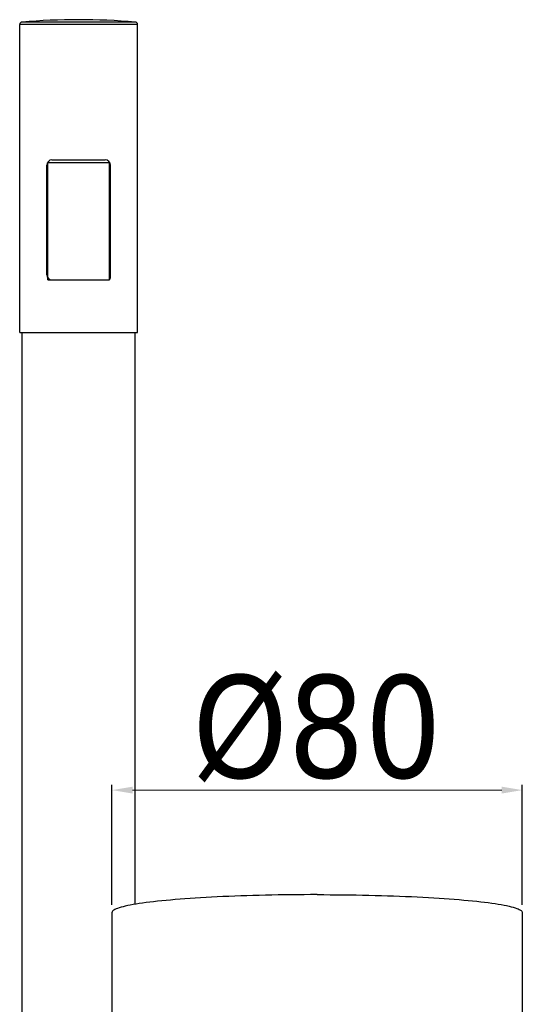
# Model space of a CAD drawing. Extents: x -559 to 3392, y -747 to 867.
# Tile 21 of 29: x 2886 to 2984, y -207 to -15. Entities that reach past the tile are written whole.
import ezdxf

# ---------------------------------------------------------------- set-up
doc = ezdxf.new("R2010")
doc.units = 0
doc.header["$LTSCALE"] = 2
doc.header["$MEASUREMENT"] = 0
doc.layers.get('DEFPOINTS').update_dxf_attribs({"linetype": 'CONTINUOUS'})
doc.layers.add('02___PRT_ALL_AXES', color=7, linetype='CONTINUOUS')
doc.layers.add('OGGETTO', color=7, linetype='CONTINUOUS', lineweight=25)
doc.styles.add('ISO', font='tahoma.ttf')
doc.dimstyles.new('ISO-25', dxfattribs={"dimtxt": 20, "dimasz": 4, "dimexe": 1, "dimexo": 1.5, "dimgap": 1.5, "dimtad": 1, "dimdec": 0, "dimtxsty": 'ISO', "dimcen": 2.5, "dimclrd": 7, "dimclre": 7, "dimclrt": 7, "dimadec": 0, "dimazin": 0, "dimtfac": 1, "dimtdec": 0, "dimtmove": 0, "dimatfit": 3, "dimfxl": 1, "dimlwd": 13, "dimarcsym": 0})

# ---------------------------------------------------------------- blocks, each defined once
blk = doc.blocks.new('*D58')
at = {"layer": 'DEFPOINTS', "color": 0, "transparency": 16777216}
for p in [(2983.64, -165.61), (2903.64, -189.46), (2983.64, -189.48)]:
    blk.add_point(p, dxfattribs=at)
at = {"layer": 'OGGETTO', "color": 7, "lineweight": -2, "transparency": 16777216}
for p, q in [((2903.64, -187.96), (2903.64, -164.61)), ((2983.64, -187.98), (2983.64, -164.61))]:
    blk.add_line(p, q, dxfattribs=at)
at = {"layer": 'OGGETTO', "color": 7, "lineweight": 13, "transparency": 16777216}
blk.add_line((2907.64, -165.61), (2979.64, -165.61), dxfattribs=at)
at = {"layer": 'OGGETTO', "color": 7, "transparency": 16777216}
for points in [[(2907.64, -164.94), (2907.64, -166.28), (2903.64, -165.61)], [(2979.64, -164.94), (2979.64, -166.28), (2983.64, -165.61)]]:
    blk.add_solid(points, dxfattribs=at)
at = {"layer": 'OGGETTO', "color": 7, "transparency": 16777216, "insert": (2943.64, -153.65), "char_height": 20, "attachment_point": 5, "style": 'ISO'}
blk.add_mtext('%%C80', dxfattribs=at)

msp = doc.modelspace()

# ---------------------------------------------------------------- linework, layer by layer
at = {"layer": '02___PRT_ALL_AXES', "color": 7, "linetype": 'Continuous'}
for p, q in [((2885.64, -76.37), (2885.64, -16.33)), ((2908.64, -16.33), (2885.64, -16.33)), ((2908.18, -15.83), (2886.1, -15.83)), ((2908.64, -76.37), (2908.64, -16.33)), ((2890.94, -65.12), (2890.94, -43.72)), ((2891.14, -66.12), (2891.14, -43.22)), ((2891.14, -43.22), (2903.14, -43.22)), ((2891.94, -42.72), (2902.34, -42.72)), ((2903.14, -66.12), (2903.14, -43.22)), ((2903.34, -65.62), (2903.34, -43.72)), ((2891.14, -66.12), (2903.14, -66.12)), ((2891.94, -66.12), (2902.84, -66.12)), ((2885.64, -76.37), (2908.64, -76.37)), ((2886.14, -267.58), (2886.14, -76.37)), ((2908.14, -187.87), (2908.14, -76.37)), ((2903.64, -189.48), (2903.64, -215.88)), ((2983.64, -189.48), (2983.64, -215.88))]:
    msp.add_line(p, q, dxfattribs=at)
for points in [[(2943.64, -185.99), (2942.37, -185.99), (2941.1, -186), (2939.83, -186.01), (2938.57, -186.02), (2937.31, -186.03), (2936.05, -186.05), (2934.81, -186.08), (2933.57, -186.1), (2932.34, -186.13), (2931.13, -186.16), (2929.93, -186.2), (2928.74, -186.24), (2927.56, -186.28), (2926.41, -186.33), (2925.27, -186.38), (2924.15, -186.43), (2923.05, -186.49), (2921.97, -186.55), (2920.91, -186.61), (2919.87, -186.67), (2918.86, -186.74), (2917.87, -186.81), (2916.91, -186.88), (2915.98, -186.96), (2915.07, -187.04), (2914.2, -187.12), (2913.35, -187.2), (2912.54, -187.28), (2911.75, -187.37), (2911, -187.46), (2910.28, -187.55), (2909.6, -187.65), (2908.95, -187.74), (2908.33, -187.84), (2907.75, -187.94), (2907.21, -188.04), (2906.7, -188.14), (2906.23, -188.24), (2905.8, -188.35), (2905.41, -188.45), (2905.05, -188.56), (2904.74, -188.67), (2904.46, -188.77), (2904.22, -188.88), (2904.03, -188.99), (2903.87, -189.1), (2903.76, -189.21), (2903.68, -189.32), (2903.65, -189.44), (2903.64, -189.48)], [(2943.64, -185.99), (2944.92, -185.99), (2946.19, -186), (2947.46, -186.01), (2948.72, -186.02), (2949.98, -186.03), (2951.23, -186.05), (2952.48, -186.08), (2953.72, -186.1), (2954.94, -186.13), (2956.16, -186.16), (2957.36, -186.2), (2958.55, -186.24), (2959.72, -186.28), (2960.88, -186.33), (2962.02, -186.38), (2963.14, -186.43), (2964.24, -186.49), (2965.32, -186.55), (2966.38, -186.61), (2967.41, -186.67), (2968.43, -186.74), (2969.41, -186.81), (2970.37, -186.88), (2971.31, -186.96), (2972.21, -187.04), (2973.09, -187.12), (2973.93, -187.2), (2974.75, -187.28), (2975.53, -187.37), (2976.29, -187.46), (2977, -187.55), (2977.69, -187.65), (2978.34, -187.74), (2978.96, -187.84), (2979.54, -187.94), (2980.08, -188.04), (2980.59, -188.14), (2981.05, -188.24), (2981.49, -188.35), (2981.88, -188.45), (2982.23, -188.56), (2982.55, -188.67), (2982.82, -188.77), (2983.06, -188.88), (2983.26, -188.99), (2983.41, -189.1), (2983.53, -189.21), (2983.6, -189.32), (2983.64, -189.44), (2983.64, -189.48)]]:
    msp.add_lwpolyline(points, dxfattribs=at)
for centre, radius, start, end in [((2886.14, -16.33), 0.5, 94.7802, 180), ((2897.14, -147.87), 132.5, 85.2198, 94.7802), ((2908.14, -16.33), 0.5, 0, 85.2198), ((2891.94, -43.72), 1, 90, 180), ((2902.34, -43.72), 1, 0, 90), ((2891.94, -65.12), 1, 180, 270), ((2902.84, -65.62), 0.5, 270, 0)]:
    msp.add_arc(centre, radius, start, end, dxfattribs=at)

# ---------------------------------------------------------------- dimensions: what is measured, and where the dimension line sits
at = {"layer": 'OGGETTO'}
dim = msp.add_linear_dim(base=(2983.64, -165.61), p1=(2903.64, -189.46), p2=(2983.64, -189.48), text='%%C<>', dimstyle='ISO-25', dxfattribs=at)
dim.commit()
dim.dimension.update_dxf_attribs({"geometry": '*D58', "text_midpoint": (2943.64, -153.65)})

doc.saveas('drawing.dxf')
